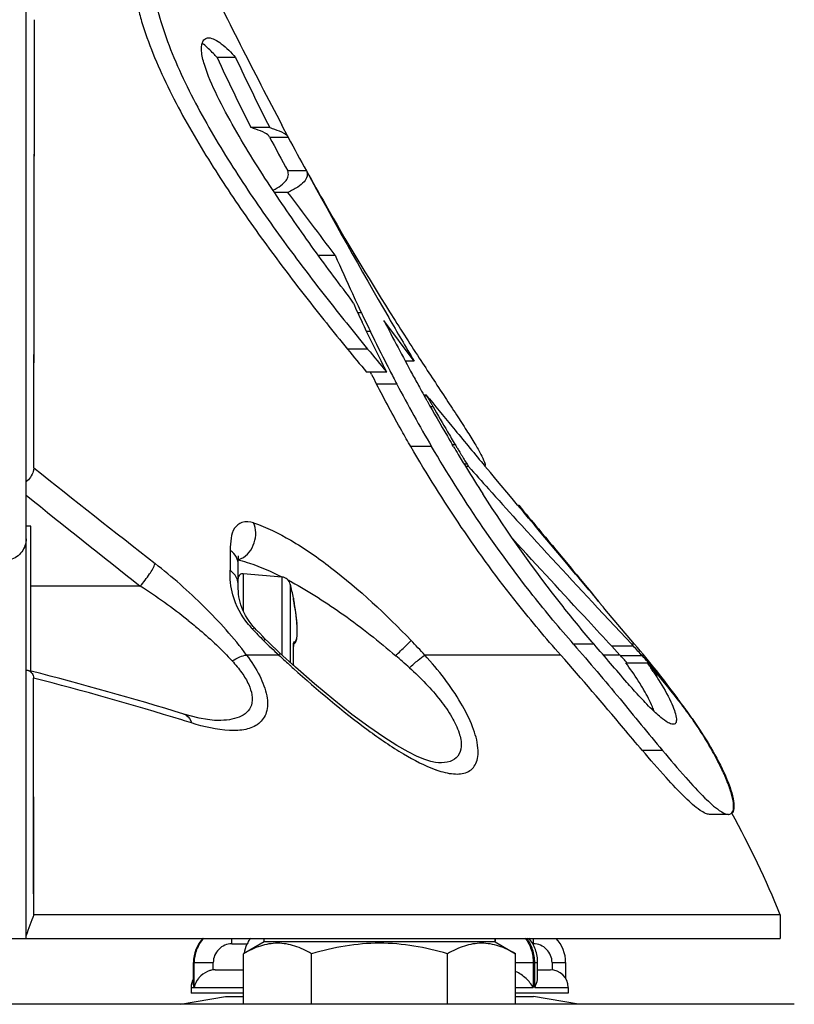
# Model space of a CAD drawing. Header units: millimetres. Extents: x 0 to 420, y -341 to 792.
# Tile 128 of 256: x 82.38 to 87.97, y 168.09 to 175.2. Entities that reach past the tile are written whole.
import ezdxf

# ---------------------------------------------------------------- set-up
doc = ezdxf.new("R2010")
doc.units = ezdxf.units.MM
doc.header["$LTSCALE"] = 23.1
doc.layers.get('0').update_dxf_attribs({"linetype": 'CONTINUOUS'})
doc.layers.add('02___PRT_ALL_AXES', color=7, linetype='CONTINUOUS')
doc.layers.add('AXES', color=7, linetype='CONTINUOUS')

msp = doc.modelspace()

# ---------------------------------------------------------------- linework, layer by layer
at = {"color": 7, "linetype": 'Continuous'}
for p, q in [((82.4249, 168.5678), (82.4249, 231.459)), ((82.4858, 174.9854), (82.4862, 175.1979)), ((82.48, 171.9631), (82.4858, 174.9854)), ((82.4851, 174.57), (82.4858, 174.9854)), ((83.9357, 174.9254), (83.8022, 174.9254)), ((82.4837, 173.8517), (82.4851, 174.57)), ((84.182, 174.4191), (84.0464, 174.4191)), ((84.3162, 174.3504), (84.2708, 174.4362)), ((84.3175, 174.3477), (84.1828, 174.3477)), ((84.4478, 174.1064), (84.3121, 174.1064)), ((84.3134, 173.9518), (84.2159, 173.9518)), ((82.4833, 173.6667), (82.4837, 173.8517)), ((84.5322, 173.4983), (84.6541, 173.4983)), ((84.7783, 173.1673), (84.7683, 173.1805)), ((84.7791, 173.2208), (84.7925, 173.1919)), ((84.7925, 173.1919), (84.7993, 173.1771)), ((84.7993, 173.1771), (84.8069, 173.1608)), ((84.7858, 173.151), (84.7783, 173.1673)), ((84.8069, 173.1608), (84.8113, 173.1512)), ((84.844, 173.0817), (84.818, 173.0817)), ((84.8541, 173.0604), (84.8969, 172.9707)), ((84.8969, 172.9707), (84.9082, 172.9472)), ((84.8969, 172.9707), (84.9082, 172.9472)), ((85.2252, 172.7328), (85.0055, 173.0274)), ((84.9082, 172.9472), (84.8816, 172.9472)), ((84.8887, 172.8207), (84.7432, 172.8207)), ((85.2252, 172.7328), (85.1608, 172.7328)), ((85.0264, 172.6551), (84.8802, 172.6551)), ((84.9173, 172.6375), (84.9082, 172.6552)), ((85.0992, 172.5681), (84.9528, 172.5681)), ((85.3139, 172.4876), (85.2947, 172.4876)), ((85.3181, 172.4801), (85.2988, 172.4801)), ((85.3177, 172.4464), (85.305, 172.4692)), ((85.3194, 172.4809), (85.3139, 172.4876)), ((85.3194, 172.4808), (85.3139, 172.4876)), ((85.3252, 172.4675), (85.3139, 172.4876)), ((85.3358, 172.4605), (85.3194, 172.4808)), ((85.3252, 172.4675), (85.3394, 172.4423)), ((85.3605, 172.405), (85.341, 172.405)), ((85.3534, 172.4174), (85.3605, 172.405)), ((85.3505, 172.1164), (85.2007, 172.1164)), ((85.5061, 172.1206), (85.499, 172.1324)), ((85.4999, 172.131), (85.5203, 172.131)), ((85.5088, 172.1161), (85.5061, 172.1206)), ((85.6057, 171.9902), (85.5849, 171.9902)), ((85.5911, 172.0141), (85.6057, 171.9902)), ((85.6165, 171.9728), (85.5956, 171.9728)), ((85.6057, 171.9902), (85.6165, 171.9728)), ((85.9712, 171.6937), (85.9785, 171.6937)), ((83.8977, 171.3681), (83.896, 171.2245)), ((83.9549, 171.2638), (83.9549, 171.2644)), ((83.9549, 171.1154), (83.9549, 171.2638)), ((84.2704, 171.1752), (83.9918, 171.1996)), ((83.9918, 171.1996), (83.9918, 170.9305)), ((84.2704, 171.1752), (84.2704, 170.6138)), ((84.3303, 171.1247), (84.3303, 170.5596)), ((83.2483, 171.1099), (82.4589, 171.1099)), ((84.353, 171.0237), (84.354, 171.0238)), ((84.353, 171.0237), (84.354, 171.0238)), ((84.3532, 171.0199), (84.3532, 171.0201)), ((84.3538, 171.016), (84.3532, 171.0199)), ((84.3539, 171.0151), (84.3538, 171.016)), ((84.354, 171.014), (84.3538, 171.0155)), ((84.3544, 171.0116), (84.354, 171.0143)), ((84.3549, 171.0088), (84.3544, 171.0118)), ((84.3551, 171.0072), (84.3547, 171.0102)), ((84.3555, 171.0054), (84.3549, 171.0088)), ((84.3561, 171.0017), (84.3554, 171.0056)), ((84.357, 170.9966), (84.356, 171.0022)), ((84.358, 170.9914), (84.3568, 170.9978)), ((84.3587, 170.9876), (84.3578, 170.9926)), ((84.3587, 170.9876), (84.3587, 170.9876)), ((84.3623, 170.9686), (84.3587, 170.9876)), ((84.3623, 170.9683), (84.3587, 170.9876)), ((86.523, 171.0385), (86.5327, 171.0265)), ((86.5327, 171.0265), (86.5549, 170.9992)), ((86.5727, 170.9779), (86.5554, 170.9988)), ((86.5746, 170.9757), (86.5727, 170.9779)), ((84.3662, 170.9456), (84.3623, 170.9686)), ((84.3697, 170.9231), (84.3661, 170.9459)), ((84.3727, 170.9011), (84.3696, 170.9234)), ((84.3753, 170.8798), (84.3727, 170.9014)), ((86.548, 170.9535), (86.794, 170.6898)), ((86.8151, 170.6898), (86.601, 170.9439)), ((84.3775, 170.8593), (84.3753, 170.88)), ((84.3792, 170.8398), (84.3775, 170.8595)), ((84.3804, 170.8214), (84.3791, 170.8399)), ((84.3802, 170.7496), (84.381, 170.7613)), ((84.3812, 170.8043), (84.3804, 170.8216)), ((84.381, 170.7612), (84.3814, 170.7743)), ((84.3815, 170.7886), (84.3812, 170.8044)), ((84.3814, 170.7742), (84.3815, 170.7887)), ((84.3539, 170.6915), (84.3585, 170.6937)), ((84.3758, 170.722), (84.3776, 170.7301)), ((84.3776, 170.7301), (84.379, 170.7393)), ((84.379, 170.7392), (84.3802, 170.7497)), ((86.5231, 170.6898), (86.3748, 170.6898)), ((86.8151, 170.6898), (86.794, 170.6898)), ((84.3676, 170.5258), (84.256, 170.6269)), ((84.353, 170.6732), (84.3533, 170.6732)), ((86.8069, 170.676), (86.6502, 170.676)), ((86.709, 170.6124), (86.6502, 170.676)), ((84.248, 170.6124), (84.016, 170.6124)), ((86.2816, 170.6124), (85.3008, 170.6124)), ((86.709, 170.6124), (86.5898, 170.6124)), ((86.8708, 170.6058), (86.7151, 170.6058)), ((86.751, 170.5572), (86.9056, 170.5572)), ((82.4249, 170.5045), (82.4342, 170.5026)), ((82.4342, 170.5026), (82.4608, 170.4959)), ((82.4342, 170.5026), (82.4606, 170.4958)), ((84.3404, 170.5279), (84.3453, 170.5235)), ((84.3453, 170.5235), (84.3536, 170.516)), ((84.353, 170.5424), (84.3533, 170.5424)), ((84.3532, 170.5388), (84.3533, 170.5424)), ((84.3532, 170.5388), (84.3533, 170.5414)), ((86.9284, 170.5243), (86.9306, 170.521)), ((86.9289, 170.524), (86.9312, 170.5207)), ((86.9323, 170.527), (86.9349, 170.524)), ((86.9831, 170.4764), (86.9761, 170.4764)), ((82.4795, 168.7378), (82.4775, 170.4463)), ((87.0238, 170.4273), (87.0176, 170.4273)), ((87.1569, 170.2565), (87.1539, 170.2565)), ((83.5624, 170.1866), (83.5625, 170.1865)), ((83.81, 170.1403), (83.8087, 170.1403)), ((87.2287, 170.1565), (87.2302, 170.1542)), ((87.2287, 170.1565), (87.2302, 170.1542)), ((87.0942, 170.113), (87.092, 170.1132)), ((87.0166, 169.9238), (86.8711, 169.9238)), ((87.4918, 169.4627), (87.3549, 169.4627)), ((87.4918, 169.4627), (87.4934, 169.4627)), ((87.8649, 168.7378), (82.4795, 168.7378)), ((87.8649, 168.7378), (87.8649, 168.5678)), ((56.5849, 168.5678), (87.8649, 168.5678)), ((83.9088, 168.5284), (84.0191, 168.5284)), ((86.0797, 168.5284), (86.0852, 168.5284)), ((83.6323, 168.3924), (83.7749, 168.3924)), ((83.6323, 168.2335), (83.6323, 168.3924)), ((83.6339, 168.3924), (83.6339, 168.2139)), ((83.6372, 168.2139), (83.6372, 168.3924)), ((83.7749, 168.3405), (83.7749, 168.3924)), ((85.9564, 168.3924), (86.1153, 168.3924)), ((86.0835, 168.3924), (86.0835, 168.2139)), ((86.0942, 168.2139), (86.0942, 168.3924)), ((86.1153, 168.2814), (86.1153, 168.3924)), ((86.2191, 168.3924), (86.3175, 168.3924)), ((86.2191, 168.3924), (86.2191, 168.3405)), ((86.3175, 168.2778), (86.3175, 168.3924)), ((83.7897, 168.3414), (83.9934, 168.3414)), ((86.1153, 168.3414), (86.2074, 168.3414)), ((83.6149, 168.2139), (83.6339, 168.2139)), ((83.6149, 168.2139), (83.6149, 168.1714)), ((83.6372, 168.2139), (83.9934, 168.2139)), ((85.9564, 168.2139), (86.0835, 168.2139)), ((86.0942, 168.2139), (86.3349, 168.2139)), ((86.3349, 168.2139), (86.3349, 168.1714)), ((83.5386, 168.0918), (83.8644, 168.1492)), ((83.9934, 168.1714), (83.6149, 168.1714)), ((83.8644, 168.1492), (83.9934, 168.1492)), ((86.3349, 168.1714), (85.9564, 168.1714)), ((85.9564, 168.1492), (86.0853, 168.1492)), ((86.4111, 168.0918), (86.0853, 168.1492)), ((87.9669, 168.0918), (56.4829, 168.0918))]:
    msp.add_line(p, q, dxfattribs=at)
for points in [[(82.4815, 172.6859), (82.4819, 172.8835), (82.4821, 173.0836)], [(82.4804, 172.1339), (82.4808, 172.3112), (82.4815, 172.6859)], [(83.9549, 171.2644), (83.9549, 171.2783), (83.9559, 171.306), (83.9577, 171.3253), (83.9581, 171.3282)], [(84.0737, 170.8079), (84.0641, 170.8185), (84.0485, 170.8376), (84.0339, 170.8573), (84.0205, 170.8775), (84.0085, 170.8977), (83.9978, 170.9177), (83.9885, 170.9374), (83.9806, 170.9568), (83.9738, 170.9759), (83.9682, 170.9948), (83.9637, 171.0136), (83.9602, 171.0323), (83.9577, 171.0515), (83.9561, 171.0713), (83.9552, 171.0923), (83.9549, 171.1154)], [(84.1506, 170.7279), (84.1332, 170.7455), (84.1099, 170.7695), (84.0875, 170.793), (84.0737, 170.8079)], [(84.256, 170.6269), (84.2289, 170.6521), (84.2004, 170.6791), (84.173, 170.7057), (84.1506, 170.7279)], [(84.3536, 170.6647), (84.3533, 170.6749), (84.3532, 170.678), (84.3533, 170.6811), (84.3533, 170.684), (84.3535, 170.6868), (84.3536, 170.6893), (84.3539, 170.6915)], [(84.3539, 170.6915), (84.3541, 170.6935), (84.3544, 170.6951), (84.3546, 170.6965), (84.3548, 170.6974), (84.355, 170.6979)], [(84.3585, 170.6937), (84.3637, 170.6979), (84.3677, 170.7028), (84.371, 170.7085), (84.3736, 170.7149), (84.3758, 170.722)], [(84.3543, 170.616), (84.3543, 170.6282), (84.3541, 170.6404), (84.3539, 170.6525), (84.3536, 170.6647)], [(84.3533, 170.5424), (84.3536, 170.5506), (84.3539, 170.5628), (84.3541, 170.5749), (84.3543, 170.5871), (84.3543, 170.5993), (84.3543, 170.616)], [(85.3998, 169.8349), (85.3783, 169.8373), (85.345, 169.8447), (85.3008, 169.859), (85.2467, 169.8813), (85.1804, 169.9138), (85.0995, 169.9594), (85.0049, 170.019), (84.8964, 170.0941), (84.7759, 170.184), (84.6444, 170.2886), (84.5065, 170.4042), (84.3676, 170.5258)], [(82.4795, 168.7378), (82.4789, 169.0385), (82.479, 169.3336), (82.4785, 169.6219), (82.4782, 169.9037), (82.4785, 170.1789), (82.4775, 170.4463)], [(83.8087, 170.1403), (83.7832, 170.1412), (83.7323, 170.1465), (83.6732, 170.1572), (83.6075, 170.1734), (83.5625, 170.1865)]]:
    msp.add_lwpolyline(points, dxfattribs=at)
for centre, radius, start, end in [((127.6527, 197.236), 49.0084, 206.19337, 207.72459), ((83.4374, 174.6794), 0.4328, 52.08534, 53.5271), ((102.2083, 183.493), 20.3025, 204.96072, 206.54719), ((102.2032, 183.4981), 20.179, 205.14011, 206.73879), ((102.2156, 183.8861), 20.4, 207.86819, 208.64545), ((132.2904, 200.5375), 54.658, 208.63069, 208.91833), ((84.2869, 174.3347), 0.0332, 23.08209, 28.09696), ((106.9648, 186.5714), 25.7367, 208.9669, 209.58724), ((123.0952, 195.0503), 43.9576, 208.45425, 210.03578), ((-15.9238, 98.2919), 125.5862, 36.787043, 37.045815), ((101.9959, 183.7547), 20.025, 209.59861, 212.17935), ((103.4127, 181.7854), 20.5077, 203.83479, 204.68518), ((106.3721, 183.1303), 23.7814, 204.81103, 205.17136), ((98.8707, 179.7039), 15.5113, 204.98879, 205.27271), ((90.642, 175.821), 6.4126, 205.28931, 205.4997), ((115.342, 190.6008), 35.0184, 210.08296, 210.68026), ((105.8132, 186.1557), 24.5346, 212.17761, 213.10518), ((104.7664, 183.2524), 22.2496, 207.35885, 208.49471), ((96.9611, 178.7892), 13.3941, 205.85924, 207.02546), ((101.8877, 186.8748), 22.1687, 219.34299, 219.89842), ((101.9068, 186.8279), 22.0413, 219.45714, 220.01672), ((97.1465, 178.8729), 13.5973, 206.98483, 207.15791), ((97.2013, 178.8868), 13.7823, 206.96422, 207.28819), ((97.2805, 178.9417), 13.7479, 207.15837, 207.62019), ((120.5891, 192.0003), 40.3292, 208.69294, 208.8411), ((94.3051, 177.394), 10.3941, 207.6646, 210.51412), ((99.8282, 180.551), 16.6205, 208.7913, 209.02227), ((92.9618, 176.7447), 8.7697, 209.04103, 209.17892), ((97.9496, 179.529), 14.4819, 209.279, 210.44241), ((118.8185, 199.6456), 43.1291, 219.07363, 219.45967), ((95.7209, 178.2983), 11.9192, 209.4263, 209.56391), ((98.4966, 179.8825), 15.1152, 209.64996, 210.44309), ((96.1844, 178.4965), 12.437, 210.46161, 210.77727), ((98.5775, 179.9309), 15.2095, 210.44567, 210.64807), ((129.301, 208.2846), 56.7127, 219.46774, 219.80822), ((97.4884, 179.2856), 13.9436, 210.6481, 210.8712), ((97.6797, 179.3981), 14.183, 210.89268, 211.15451), ((95.8872, 178.3288), 12.0782, 210.87303, 211.0002), ((96.1811, 178.5054), 12.4212, 211.00019, 211.12506), ((105.9515, 184.4152), 23.8574, 211.18837, 211.4608), ((97.2404, 179.1463), 13.6592, 211.12953, 211.47645), ((116.2731, 199.2226), 41.0168, 221.63305, 221.93619), ((303.8672, 451.7779), 356.8033, 231.649255, 231.828161), ((95.5838, 178.1106), 11.7234, 211.62335, 212.71233), ((256.6206, 389.6922), 278.9914, 231.363539, 231.579696), ((83.6968, 170.2992), 1.0336, 75.01045, 75.54004), ((83.9889, 171.1657), 0.034, 85, 180), ((83.8393, 171.1189), 0.1156, 0.27135, 9.8783), ((84.2645, 171.1075), 0.068, 14.67713, 85), ((83.0619, 168.783), 2.6808, 61.5635, 62.12379), ((82.3569, 170.6078), 2.04, 11.76567, 14.67713), ((81.0501, 167.6767), 4.0766, 51.4031, 57.3701), ((84.3362, 171.0202), 0.0171, 358.64089, 11.71259), ((84.3374, 171.0203), 0.017, 345.21039, 11.76567), ((82.8842, 170.7039), 1.5016, 9.74567, 10.90127), ((70.9583, 157.9578), 20.3306, 39.69821, 39.81489), ((82.9073, 170.7079), 1.4781, 9.44607, 9.7449), ((82.9219, 170.7103), 1.4633, 9.00878, 9.44623), ((82.9406, 170.7132), 1.4444, 8.66653, 9.00874), ((82.9758, 170.7186), 1.4088, 7.98554, 8.66825), ((83.0188, 170.7246), 1.3654, 7.62364, 7.98416), ((83.06, 170.7301), 1.3237, 7.15853, 7.62437), ((84.5014, 171.2148), 0.6073, 218.95455, 222.89882), ((83.101, 170.7353), 1.2825, 6.87438, 7.15762), ((83.1663, 170.743), 1.2167, 6.00271, 6.88006), ((83.2309, 170.75), 1.1517, 5.81055, 5.99677), ((86.2901, 172.8805), 3.0514, 222.94875, 225.13752), ((86.6392, 173.2318), 3.5467, 225.14385, 227.60776), ((80.8413, 166.5389), 6.0399, 42.41004, 43.77674), ((82.6196, 166.7937), 5.7101, 42.83497, 43.02461), ((81.5611, 166.1878), 6.919, 36.45893, 40.5924), ((84.5346, 170.6791), 0.1818, 180.21013, 181.84052), ((82.313, 170.6078), 2.041, 358.16287, 1.83713), ((82.6688, 166.8414), 5.6416, 41.85668, 42.82022), ((91.8094, 178.7898), 11.1375, 227.24127, 227.75552), ((81.5343, 166.4544), 5.4684, 48.04405, 49.42261), ((84.7266, 168.7743), 2.7034, 42.64668, 42.83631), ((82.7792, 166.9767), 5.3536, 42.36212, 42.67778), ((82.7967, 166.9926), 5.33, 41.97209, 42.36225), ((82.8791, 167.0279), 5.3605, 41.25114, 41.87151), ((84.6335, 168.9384), 2.7898, 34.63542, 35.46838), ((82.9321, 167.0743), 5.2901, 40.9409, 41.2515), ((82.4962, 166.6349), 5.9014, 41.26258, 41.52243), ((82.4157, 170.4298), 0.0751, 71.06342, 75.76522), ((76.7507, 148.0461), 23.1646, 72.89917, 75.72959), ((91.5896, 178.5482), 10.8109, 227.75732, 227.89099), ((84.5357, 170.5365), 0.1828, 178.16256, 179.18566), ((83.0206, 167.1511), 5.1729, 40.62581, 40.94092), ((84.799, 169.0526), 2.5887, 33.84113, 34.54885), ((83.2702, 167.3023), 4.8795, 37.8599, 41.31903), ((83.0738, 167.1967), 5.1028, 40.30849, 40.62534), ((83.0921, 167.2122), 5.0789, 39.99274, 40.3085), ((83.3219, 167.404), 4.7795, 39.23871, 40.00288), ((76.6667, 147.7946), 23.3851, 72.88307, 75.6122), ((83.5664, 167.5937), 4.4702, 37.94139, 39.3374), ((85.4533, 169.5297), 1.6523, 30.14537, 31.19328), ((83.6698, 167.6745), 4.339, 36.99031, 37.9396), ((83.8175, 167.7092), 4.1977, 35.62035, 38.05963), ((83.7008, 167.6979), 4.3001, 36.51282, 36.98894), ((83.8498, 167.8064), 4.1158, 36.15613, 36.53322), ((83.8855, 167.8325), 4.0715, 35.77648, 36.15648), ((84.0809, 167.9724), 3.8312, 35.30269, 35.78746), ((77.415, 150.3146), 20.7565, 72.61117, 72.80984), ((84.1113, 167.9942), 3.7938, 34.74546, 35.29888), ((85.6391, 170.5157), 0.7753, 250.5671, 251.05174), ((81.5611, 166.1878), 6.8, 22.02431, 28.87604), ((91.4437, 165.3839), 9.5711, 159.48721, 160.44172), ((83.8884, 168.3925), 0.2561, 136.76179, 180.03583), ((86.0012, 168.5296), 0.1943, 168.64908, 174.71229), ((85.4429, 168.5291), 0.6423, 359.93593, 3.45809), ((86.0613, 168.3925), 0.2561, 359.96417, 43.23821), ((83.7424, 168.2139), 0.1275, 149.84294, 180), ((83.7898, 168.2163), 0.1251, 90.00305, 96.82259), ((86.2074, 168.2139), 0.1275, 0, 90), ((83.7506, 168.2337), 0.1183, 180.07308, 189.63568)]:
    msp.add_arc(centre, radius, start, end, dxfattribs=at)
for points, knots in [([(83.3023, 175.7168), (83.2851, 175.7168), (83.2444, 175.7032), (83.2068, 175.6344), (83.1943, 175.5257), (83.2059, 175.4061), (83.2299, 175.2874), (83.2691, 175.1419), (83.339, 174.9484), (83.4451, 174.7127), (83.5685, 174.4769), (83.7032, 174.2466), (83.8903, 173.9513), (84.1342, 173.6009), (84.4359, 173.2018), (84.641, 172.9457), (84.7432, 172.8207)], [0, 0, 0, 0, 0.015163, 0.034673, 0.065336, 0.111331, 0.140202, 0.172472, 0.244484, 0.321831, 0.400868, 0.479743, 0.557696, 0.709907, 0.857174, 1, 1, 1, 1]), ([(83.4348, 175.7168), (83.4178, 175.7168), (83.3775, 175.703), (83.341, 175.6339), (83.3297, 175.5251), (83.3463, 175.3688), (83.3961, 175.1716), (83.4782, 174.9474), (83.5852, 174.7119), (83.7507, 174.3981), (83.9818, 174.0241), (84.2776, 173.6006), (84.5804, 173.2017), (84.7862, 172.9457), (84.8887, 172.8207)], [0, 0, 0, 0, 0.014972, 0.034362, 0.065027, 0.111109, 0.172316, 0.244385, 0.321752, 0.400794, 0.557603, 0.709831, 0.857128, 1, 1, 1, 1]), ([(83.7108, 174.8742), (83.7008, 174.9061), (83.6884, 174.9575), (83.6892, 175.0228), (83.7102, 175.06), (83.7319, 175.0671), (83.7414, 175.067)], [0, 0, 0, 0, 0.455213, 0.715588, 0.871414, 1, 1, 1, 1]), ([(83.7414, 175.067), (83.7564, 175.0669), (83.7895, 175.0544), (83.8572, 175.0094), (83.9041, 174.961), (83.9357, 174.9254)], [0, 0, 0, 0, 0.184156, 0.41617, 1, 1, 1, 1]), ([(83.8022, 174.9254), (83.7939, 174.9347), (83.763, 174.9685), (83.7297, 175.0003), (83.7034, 175.0208)], [0, 0, 0, 0, 0.271288, 1, 1, 1, 1]), ([(84.7683, 173.1805), (84.672, 173.3073), (84.4784, 173.5683), (84.1944, 173.9773), (83.9667, 174.339), (83.8044, 174.6407), (83.7349, 174.7965), (83.7108, 174.8742)], [0, 0, 0, 0, 0.238512, 0.486687, 0.745719, 0.878068, 1, 1, 1, 1]), ([(84.1815, 174.3504), (84.1748, 174.3631), (84.1408, 174.3863), (84.1055, 174.3999), (84.0826, 174.4077)], [0, 0, 0, 0, 0.373882, 1, 1, 1, 1]), ([(84.2179, 174.4077), (84.2406, 174.3999), (84.2757, 174.3862), (84.3095, 174.3631), (84.3162, 174.3504)], [0, 0, 0, 0, 0.625065, 1, 1, 1, 1]), ([(84.2069, 173.9675), (84.2265, 173.9776), (84.2602, 173.9974), (84.2994, 174.0317), (84.3197, 174.0696), (84.3165, 174.0955), (84.3121, 174.1064)], [0, 0, 0, 0, 0.348877, 0.613636, 0.815618, 1, 1, 1, 1]), ([(84.4478, 174.1064), (84.4527, 174.0944), (84.4556, 174.0645), (84.4285, 174.0225), (84.3795, 173.9848), (84.3377, 173.963), (84.3134, 173.9518)], [0, 0, 0, 0, 0.174039, 0.371583, 0.640223, 1, 1, 1, 1]), ([(85.0264, 172.6551), (85.0109, 172.6854), (84.9506, 172.8049), (84.8917, 172.9251), (84.849, 173.0154)], [0, 0, 0, 0, 0.253986, 1, 1, 1, 1]), ([(85.2613, 172.7554), (85.3229, 172.6608), (85.4126, 172.5246), (85.5268, 172.3511), (85.5992, 172.2395), (85.6583, 172.1449), (85.7033, 172.0684), (85.7276, 172.0168), (85.7389, 171.9852), (85.7351, 171.9759)], [0, 0, 0, 0, 0.369846, 0.534386, 0.680912, 0.80495, 0.90176, 0.9672, 1, 1, 1, 1]), ([(85.2007, 172.1164), (85.1787, 172.1544), (85.0933, 172.3035), (85.0114, 172.4545), (84.9528, 172.5681)], [0, 0, 0, 0, 0.255817, 1, 1, 1, 1]), ([(86.2816, 170.6124), (86.1742, 170.733), (85.7767, 171.2066), (85.4297, 171.7215), (85.2007, 172.1164)], [0, 0, 0, 0, 0.261382, 1, 1, 1, 1]), ([(86.3748, 170.6898), (86.274, 170.8051), (85.8992, 171.2557), (85.5698, 171.7433), (85.3505, 172.1164)], [0, 0, 0, 0, 0.261393, 1, 1, 1, 1]), ([(86.5554, 170.9988), (86.4923, 171.0745), (86.2189, 171.4004), (85.9439, 171.725), (85.7348, 171.976)], [0, 0, 0, 0, 0.231781, 1, 1, 1, 1]), ([(82.48, 171.9631), (82.48, 171.9547), (82.4736, 171.9156), (82.4476, 171.8824), (82.4249, 171.8616)], [0, 0, 0, 0, 0.212899, 1, 1, 1, 1]), ([(86.5231, 170.6898), (86.4462, 170.7788), (86.1599, 171.1265), (85.8997, 171.4951), (85.7198, 171.775)], [0, 0, 0, 0, 0.261149, 1, 1, 1, 1]), ([(85.7611, 171.8109), (85.8284, 171.736), (86.0887, 171.4483), (86.3523, 171.1637), (86.548, 170.9535)], [0, 0, 0, 0, 0.259756, 1, 1, 1, 1]), ([(85.9785, 171.6937), (86.0259, 171.6368), (86.2078, 171.4187), (86.3896, 171.2006), (86.523, 171.0385)], [0, 0, 0, 0, 0.260826, 1, 1, 1, 1]), ([(84.0658, 171.5655), (84.0389, 171.5742), (83.9836, 171.5814), (83.9202, 171.5286), (83.9001, 171.4518), (83.8981, 171.3974), (83.8977, 171.3681)], [0, 0, 0, 0, 0.268174, 0.480859, 0.720716, 1, 1, 1, 1]), ([(83.9768, 171.3081), (84.0215, 171.3291), (84.0866, 171.4159), (84.0866, 171.5227), (84.0658, 171.5655)], [0, 0, 0, 0, 0.508831, 1, 1, 1, 1]), ([(84.0658, 171.5655), (84.1598, 171.5353), (84.3534, 171.4384), (84.7441, 171.1658), (85.0214, 170.9065), (85.2024, 170.7176)], [0, 0, 0, 0, 0.207405, 0.450363, 1, 1, 1, 1]), ([(82.4249, 171.4507), (82.4249, 171.4179), (82.4018, 171.3498), (82.343, 171.3095), (82.3109, 171.2989)], [0, 0, 0, 0, 0.492278, 1, 1, 1, 1]), ([(86.6502, 170.676), (86.5932, 170.7376), (86.3546, 170.9953), (86.1164, 171.2533), (85.9365, 171.4508)], [0, 0, 0, 0, 0.239151, 1, 1, 1, 1]), ([(83.9549, 171.2644), (83.9548, 171.2827), (83.9443, 171.3237), (83.9157, 171.355), (83.8977, 171.3681)], [0, 0, 0, 0, 0.451228, 1, 1, 1, 1]), ([(83.2483, 171.1099), (83.273, 171.1375), (83.3124, 171.1893), (83.3467, 171.2462), (83.3548, 171.2732)], [0, 0, 0, 0, 0.567764, 1, 1, 1, 1]), ([(84.016, 170.6124), (83.9237, 170.7375), (83.7128, 170.9697), (83.4781, 171.1764), (83.3548, 171.2732)], [0, 0, 0, 0, 0.497992, 1, 1, 1, 1]), ([(83.9641, 171.2977), (83.9889, 171.291), (84.0941, 171.2587), (84.1952, 171.2138), (84.2706, 171.1758)], [0, 0, 0, 0, 0.232778, 1, 1, 1, 1]), ([(84.0292, 170.833), (83.9784, 170.8957), (83.9075, 171.023), (83.8953, 171.165), (83.896, 171.2245)], [0, 0, 0, 0, 0.575663, 1, 1, 1, 1]), ([(83.9532, 171.1387), (83.9518, 171.1464), (83.9425, 171.1801), (83.9181, 171.2088), (83.896, 171.2245)], [0, 0, 0, 0, 0.222019, 1, 1, 1, 1]), ([(84.3385, 171.1404), (84.4693, 171.0695), (84.7286, 170.902), (84.9707, 170.7112), (85.0914, 170.6078)], [0, 0, 0, 0, 0.483468, 1, 1, 1, 1]), ([(84.353, 171.0237), (84.3528, 171.0237), (84.353, 171.0226), (84.3529, 171.0215), (84.3533, 171.019), (84.3535, 171.0171), (84.3537, 171.0161)], [0, 0, 0, 0, 0.066972, 0.259482, 0.573419, 1, 1, 1, 1]), ([(84.3537, 171.0161), (84.354, 171.0141), (84.3555, 171.0047), (84.3572, 170.9953), (84.3587, 170.9878)], [0, 0, 0, 0, 0.202648, 1, 1, 1, 1]), ([(83.5933, 170.8628), (83.622, 170.8398), (83.7331, 170.7482), (83.8389, 170.6498), (83.911, 170.5705)], [0, 0, 0, 0, 0.255935, 1, 1, 1, 1]), ([(84.3587, 170.7079), (84.3599, 170.7075), (84.3624, 170.7072), (84.3661, 170.7085), (84.3693, 170.7114), (84.3734, 170.7178), (84.3772, 170.7297), (84.38, 170.7481), (84.3815, 170.7717), (84.3814, 170.7999), (84.3799, 170.8321), (84.3779, 170.8547), (84.3767, 170.8666)], [0, 0, 0, 0, 0.021959, 0.043283, 0.067486, 0.097085, 0.177046, 0.28748, 0.427947, 0.596069, 0.78824, 1, 1, 1, 1]), ([(84.0737, 170.8079), (84.0724, 170.8094), (84.0646, 170.8062), (84.0601, 170.8036), (84.0565, 170.8014)], [0, 0, 0, 0, 0.320354, 1, 1, 1, 1]), ([(84.1506, 170.7279), (84.1497, 170.7292), (84.1441, 170.7216), (84.1406, 170.7202), (84.1377, 170.7175)], [0, 0, 0, 0, 0.278772, 1, 1, 1, 1]), ([(84.3534, 170.6922), (84.3533, 170.6911), (84.353, 170.6865), (84.3529, 170.6819), (84.3529, 170.6784)], [0, 0, 0, 0, 0.233645, 1, 1, 1, 1]), ([(84.3587, 170.7079), (84.3572, 170.7083), (84.3551, 170.7036), (84.3542, 170.6988), (84.3536, 170.6945), (84.3534, 170.6922)], [0, 0, 0, 0, 0.285054, 0.593543, 1, 1, 1, 1]), ([(85.0914, 170.6078), (85.1033, 170.6192), (85.1406, 170.6554), (85.1784, 170.6913), (85.2024, 170.7175)], [0, 0, 0, 0, 0.315758, 1, 1, 1, 1]), ([(86.3748, 170.6898), (86.4884, 170.5601), (86.7032, 170.3053), (86.9132, 170.0468), (87.0166, 169.9238)], [0, 0, 0, 0, 0.51776, 1, 1, 1, 1]), ([(86.8335, 170.3317), (86.8085, 170.359), (86.7038, 170.4774), (86.6022, 170.5984), (86.5231, 170.6898)], [0, 0, 0, 0, 0.234728, 1, 1, 1, 1]), ([(84.256, 170.6269), (84.2572, 170.6259), (84.2522, 170.6193), (84.2503, 170.6156), (84.248, 170.6124)], [0, 0, 0, 0, 0.291425, 1, 1, 1, 1]), ([(84.016, 170.6124), (84.0511, 170.5647), (84.111, 170.4714), (84.1662, 170.331), (84.1714, 170.2022), (84.108, 170.108), (84.0056, 170.0692), (83.8384, 170.0624), (83.7074, 170.0946), (83.6182, 170.1225)], [0, 0, 0, 0, 0.169708, 0.315923, 0.43001, 0.523201, 0.620037, 0.732056, 1, 1, 1, 1]), ([(83.911, 170.5705), (83.9359, 170.5433), (83.9807, 170.4887), (84.0424, 170.3881), (84.0714, 170.2754), (84.0195, 170.1943), (83.9607, 170.1606), (83.8891, 170.1433), (83.8373, 170.1403), (83.8101, 170.1403)], [0, 0, 0, 0, 0.172966, 0.328134, 0.561633, 0.65704, 0.757929, 0.87203, 1, 1, 1, 1]), ([(83.911, 170.5705), (83.929, 170.5816), (83.9625, 170.5993), (83.9993, 170.6112), (84.016, 170.6124)], [0, 0, 0, 0, 0.558353, 1, 1, 1, 1]), ([(85.1903, 170.521), (85.211, 170.5397), (85.2473, 170.5708), (85.284, 170.6017), (85.3008, 170.6124)], [0, 0, 0, 0, 0.583377, 1, 1, 1, 1]), ([(85.3874, 169.7824), (85.4268, 169.7689), (85.4991, 169.7495), (85.5924, 169.7554), (85.6462, 169.7904), (85.6733, 169.8302), (85.6866, 169.8825), (85.686, 169.9734), (85.6469, 170.107), (85.5617, 170.2742), (85.4435, 170.4469), (85.3504, 170.5578), (85.3008, 170.6124)], [0, 0, 0, 0, 0.103352, 0.184966, 0.221197, 0.258685, 0.301612, 0.352859, 0.482478, 0.641499, 0.817159, 1, 1, 1, 1]), ([(86.8711, 169.9238), (86.8252, 169.9773), (86.6303, 170.2082), (86.4356, 170.4393), (86.2816, 170.6124)], [0, 0, 0, 0, 0.233265, 1, 1, 1, 1]), ([(86.8667, 170.3855), (86.8584, 170.3992), (86.8218, 170.4578), (86.7824, 170.5145), (86.751, 170.5572)], [0, 0, 0, 0, 0.232925, 1, 1, 1, 1]), ([(82.4401, 170.5009), (82.4511, 170.4971), (82.4721, 170.4827), (82.4775, 170.4581), (82.4775, 170.4463)], [0, 0, 0, 0, 0.495093, 1, 1, 1, 1]), ([(84.3536, 170.516), (84.5267, 170.3601), (84.7827, 170.1414), (85.1307, 169.9022), (85.2996, 169.8134), (85.3812, 169.7846)], [0, 0, 0, 0, 0.551655, 0.794999, 1, 1, 1, 1]), ([(85.1903, 170.521), (85.2313, 170.4841), (85.3094, 170.409), (85.4131, 170.2905), (85.4959, 170.1721), (85.55, 170.0601), (85.5717, 169.9615), (85.5485, 169.8786), (85.48, 169.8368), (85.4287, 169.8338), (85.4012, 169.8348)], [0, 0, 0, 0, 0.179793, 0.35268, 0.512211, 0.649213, 0.755776, 0.835667, 0.910493, 1, 1, 1, 1]), ([(86.9491, 170.4942), (86.9623, 170.4746), (87.0084, 170.4037), (87.0506, 170.33), (87.0762, 170.2747)], [0, 0, 0, 0, 0.279829, 1, 1, 1, 1]), ([(86.9566, 170.2045), (86.9527, 170.216), (86.9319, 170.2695), (86.9048, 170.3204), (86.8821, 170.3595)], [0, 0, 0, 0, 0.211857, 1, 1, 1, 1]), ([(87.092, 170.1132), (87.08, 170.1131), (87.0474, 170.1276), (86.9934, 170.1689), (86.9192, 170.2397), (86.8644, 170.2981), (86.8335, 170.3317)], [0, 0, 0, 0, 0.104998, 0.297895, 0.600186, 1, 1, 1, 1]), ([(87.0762, 170.2747), (87.0856, 170.2544), (87.101, 170.2175), (87.1144, 170.1726), (87.117, 170.1433), (87.1151, 170.1274), (87.1074, 170.1152), (87.0984, 170.1131), (87.0941, 170.1131)], [0, 0, 0, 0, 0.37314, 0.664331, 0.774541, 0.860588, 0.928675, 1, 1, 1, 1]), ([(83.5625, 170.1864), (83.5689, 170.1845), (83.5955, 170.1716), (83.6117, 170.1437), (83.6183, 170.1225)], [0, 0, 0, 0, 0.233227, 1, 1, 1, 1]), ([(87.4935, 169.4627), (87.4994, 169.4629), (87.5115, 169.466), (87.5239, 169.4814), (87.5292, 169.5029), (87.5299, 169.5426), (87.517, 169.6052), (87.4878, 169.6918), (87.4435, 169.7931), (87.385, 169.906), (87.3131, 170.0282), (87.2589, 170.1113), (87.2298, 170.154)], [0, 0, 0, 0, 0.022763, 0.044939, 0.07202, 0.106158, 0.196732, 0.314722, 0.456683, 0.619912, 0.801853, 1, 1, 1, 1]), ([(87.2302, 170.1542), (87.2833, 170.0775), (87.3747, 169.9348), (87.4765, 169.7358), (87.5263, 169.5935), (87.5345, 169.5092), (87.5242, 169.4775), (87.5149, 169.4696)], [0, 0, 0, 0, 0.367053, 0.665438, 0.880677, 0.952017, 1, 1, 1, 1]), ([(87.355, 169.4627), (87.345, 169.4628), (87.3209, 169.4706), (87.2607, 169.5075), (87.1651, 169.5952), (87.0283, 169.7413), (86.9273, 169.8582), (86.8711, 169.9238)], [0, 0, 0, 0, 0.044052, 0.109368, 0.313927, 0.616214, 1, 1, 1, 1]), ([(87.0166, 169.9238), (87.0717, 169.8581), (87.1707, 169.7409), (87.3051, 169.5949), (87.3989, 169.5074), (87.4582, 169.4705), (87.4821, 169.4628), (87.4919, 169.4627)], [0, 0, 0, 0, 0.384802, 0.687095, 0.891099, 0.95613, 1, 1, 1, 1]), ([(83.703, 168.568), (83.6812, 168.5446), (83.646, 168.4891), (83.6339, 168.4244), (83.6339, 168.3924)], [0, 0, 0, 0, 0.499066, 1, 1, 1, 1]), ([(83.7062, 168.568), (83.6844, 168.5446), (83.6493, 168.489), (83.6372, 168.4244), (83.6372, 168.3924)], [0, 0, 0, 0, 0.498997, 1, 1, 1, 1]), ([(83.9088, 168.5284), (83.9088, 168.5317), (83.9087, 168.5449), (83.9083, 168.558), (83.9077, 168.5678)], [0, 0, 0, 0, 0.254151, 1, 1, 1, 1]), ([(84.0451, 168.5679), (84.0426, 168.565), (84.0328, 168.5526), (84.0246, 168.539), (84.0191, 168.5284)], [0, 0, 0, 0, 0.243313, 1, 1, 1, 1]), ([(86.0262, 168.568), (86.0449, 168.5439), (86.074, 168.4871), (86.0835, 168.4243), (86.0835, 168.3924)], [0, 0, 0, 0, 0.48879, 1, 1, 1, 1]), ([(86.0942, 168.3924), (86.0942, 168.4243), (86.0846, 168.4871), (86.0555, 168.5439), (86.0367, 168.568)], [0, 0, 0, 0, 0.510997, 1, 1, 1, 1]), ([(86.1153, 168.3924), (86.1153, 168.4242), (86.1047, 168.4878), (86.0727, 168.5442), (86.0523, 168.568)], [0, 0, 0, 0, 0.503799, 1, 1, 1, 1]), ([(83.9088, 168.5284), (83.8914, 168.5284), (83.8561, 168.5213), (83.8116, 168.4909), (83.7818, 168.4457), (83.7749, 168.41), (83.7749, 168.3924)], [0, 0, 0, 0, 0.24824, 0.4975, 0.748225, 1, 1, 1, 1]), ([(86.2191, 168.3924), (86.2191, 168.41), (86.2122, 168.4457), (86.1825, 168.4909), (86.1379, 168.5213), (86.1026, 168.5284), (86.0852, 168.5284)], [0, 0, 0, 0, 0.251775, 0.5025, 0.751761, 1, 1, 1, 1]), ([(83.686, 168.2979), (83.6793, 168.2919), (83.6569, 168.2681), (83.6414, 168.2372), (83.6372, 168.2139)], [0, 0, 0, 0, 0.274064, 1, 1, 1, 1]), ([(83.7749, 168.3405), (83.7663, 168.3395), (83.7338, 168.3323), (83.7041, 168.3145), (83.686, 168.2979)], [0, 0, 0, 0, 0.259598, 1, 1, 1, 1]), ([(86.0835, 168.2139), (86.0697, 168.2375), (86.0319, 168.2821), (85.984, 168.3163), (85.9564, 168.3287)], [0, 0, 0, 0, 0.47438, 1, 1, 1, 1]), ([(86.0942, 168.2139), (86.0975, 168.2195), (86.1083, 168.2405), (86.1153, 168.2642), (86.1153, 168.2814)], [0, 0, 0, 0, 0.273532, 1, 1, 1, 1])]:
    msp.add_open_spline(points, degree=3, knots=knots, dxfattribs=at)
for points in [[(84.0826, 174.4077), (84.0707, 174.4118), (84.0586, 174.4155), (84.0464, 174.4191)], [(84.182, 174.4191), (84.194, 174.4155), (84.206, 174.4118), (84.2179, 174.4077)], [(83.9549, 171.3001), (83.9624, 171.3021), (83.9698, 171.3048), (83.9768, 171.3081)], [(84.3587, 170.7079), (84.3589, 170.7037), (84.3573, 170.6991), (84.3545, 170.6959)], [(84.0007, 168.4609), (84.0023, 168.4841), (84.0085, 168.5076), (84.0191, 168.5284)]]:
    msp.add_open_spline(points, degree=3, dxfattribs=at)
at = {"layer": '02___PRT_ALL_AXES', "color": 7, "linetype": 'Continuous'}
for p, q in [((84.1419, 168.5423), (84.1419, 168.5678)), ((85.8079, 168.5423), (85.8079, 168.5678)), ((84.1419, 168.5423), (83.9934, 168.4566)), ((85.8079, 168.5423), (84.1419, 168.5423)), ((85.8079, 168.5423), (85.9564, 168.4566)), ((83.9934, 168.0918), (83.9934, 168.4566)), ((84.4841, 168.0918), (84.4841, 168.4566)), ((85.4656, 168.0918), (85.4656, 168.4566)), ((85.9564, 168.0918), (85.9564, 168.4566))]:
    msp.add_line(p, q, dxfattribs=at)
for points, knots in [([(84.4841, 168.4566), (84.4456, 168.4788), (84.3673, 168.5168), (84.2387, 168.5401), (84.1102, 168.5168), (84.0319, 168.4788), (83.9934, 168.4566)], [0, 0, 0, 0, 0.257465, 0.5, 0.742535, 1, 1, 1, 1]), ([(84.9749, 168.5325), (84.8919, 168.5325), (84.7257, 168.518), (84.5639, 168.4796), (84.4841, 168.4566)], [0, 0, 0, 0, 0.499896, 1, 1, 1, 1]), ([(85.4656, 168.4566), (85.3859, 168.4796), (85.224, 168.518), (85.0578, 168.5325), (84.9749, 168.5325)], [0, 0, 0, 0, 0.500104, 1, 1, 1, 1]), ([(85.9564, 168.4566), (85.9178, 168.4788), (85.8395, 168.5168), (85.711, 168.5401), (85.5825, 168.5168), (85.5041, 168.4788), (85.4656, 168.4566)], [0, 0, 0, 0, 0.257465, 0.5, 0.742535, 1, 1, 1, 1])]:
    msp.add_open_spline(points, degree=3, knots=knots, dxfattribs=at)
at = {"layer": 'AXES', "color": 7, "linetype": 'Continuous'}
for p, q in [((82.4589, 171.5428), (82.4249, 171.5428)), ((82.4589, 170.4963), (82.4589, 171.5428))]:
    msp.add_line(p, q, dxfattribs=at)

doc.saveas('drawing.dxf')
